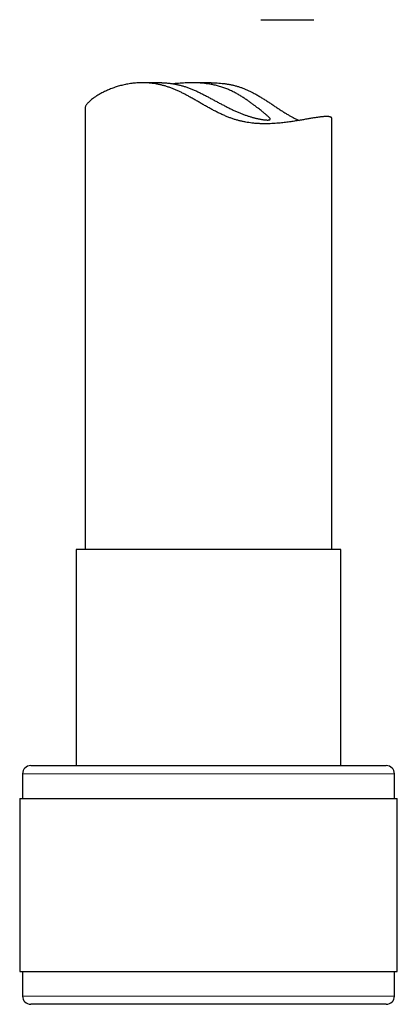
# Model space of a CAD drawing. Header units: millimetres. Extents: x 8 to 817, y 12 to 837.
# Tile 53 of 70: x 451 to 474, y 497 to 557. Entities that reach past the tile are written whole.
import ezdxf

# ---------------------------------------------------------------- set-up
doc = ezdxf.new("R2010")
doc.units = ezdxf.units.MM

msp = doc.modelspace()

# ---------------------------------------------------------------- linework, layer by layer
at = {"color": 7, "linetype": 'Continuous', "lineweight": 30}
for p, q in [((465.203, 556.729), (468.432, 556.729)), ((459.185, 552.896), (458.011, 552.896)), ((462.187, 552.896), (461.013, 552.896)), ((454.528, 551.37), (454.528, 524.534)), ((469.528, 524.534), (469.528, 550.735)), ((453.978, 524.534), (453.978, 511.411)), ((470.078, 524.534), (453.978, 524.534)), ((470.078, 511.411), (470.078, 524.534)), ((450.728, 510.911), (450.728, 509.411)), ((451.228, 511.411), (472.828, 511.411)), ((473.328, 509.411), (473.328, 510.911)), ((450.553, 509.411), (450.553, 498.911)), ((450.553, 509.411), (473.503, 509.411)), ((473.503, 498.911), (473.503, 509.411)), ((450.553, 498.911), (473.503, 498.911)), ((450.728, 498.911), (450.728, 497.411)), ((473.328, 497.411), (473.328, 498.911)), ((472.367, 496.911), (451.228, 496.911)), ((472.828, 496.911), (472.367, 496.911))]:
    msp.add_line(p, q, dxfattribs=at)
at = {"color": 252, "linetype": 'Continuous', "lineweight": 0}
for p, q in [((473.328, 510.911), (450.728, 510.911)), ((450.728, 497.411), (472.846, 497.411)), ((472.846, 497.411), (473.328, 497.411))]:
    msp.add_line(p, q, dxfattribs=at)
at = {"color": 7, "linetype": 'Continuous', "lineweight": 30}
for centre, start, end in [((451.228, 510.911), 90, 180), ((472.828, 510.911), 0, 90), ((451.228, 497.411), 180, 270), ((472.828, 497.411), 270, 0)]:
    msp.add_arc(centre, 0.5, start, end, dxfattribs=at)
for points, knots in [([(469.208, 550.845), (469.187, 550.844), (469.147, 550.844), (469.079, 550.841), (469.007, 550.836), (468.928, 550.829), (468.845, 550.82), (468.756, 550.809), (468.662, 550.796), (468.563, 550.781), (468.459, 550.765), (468.35, 550.748), (468.236, 550.729), (468.117, 550.708), (467.995, 550.687), (467.869, 550.666), (467.739, 550.643), (467.604, 550.62), (467.465, 550.597), (467.322, 550.574), (467.175, 550.551), (467.023, 550.529), (466.868, 550.507), (466.708, 550.487), (466.544, 550.468), (466.368, 550.449), (466.179, 550.433), (465.977, 550.419), (465.77, 550.409), (465.558, 550.404), (465.342, 550.405), (465.121, 550.411), (464.897, 550.426), (464.682, 550.446), (464.479, 550.473), (464.287, 550.504), (464.093, 550.543), (463.899, 550.589), (463.705, 550.643), (463.51, 550.705), (463.317, 550.774), (463.112, 550.854), (462.898, 550.947), (462.674, 551.052), (462.452, 551.163), (462.231, 551.279), (462.012, 551.399), (461.793, 551.522), (461.576, 551.646), (461.358, 551.771), (461.141, 551.896), (460.934, 552.013), (460.736, 552.121), (460.549, 552.221), (460.36, 552.317), (460.169, 552.408), (459.976, 552.493), (459.781, 552.571), (459.584, 552.641), (459.387, 552.702), (459.191, 552.754), (458.995, 552.798), (458.8, 552.834), (458.605, 552.861), (458.412, 552.881), (458.22, 552.893), (458.031, 552.897), (457.85, 552.894), (457.679, 552.886), (457.517, 552.872), (457.358, 552.854), (457.202, 552.831), (457.05, 552.804), (456.901, 552.774), (456.756, 552.74), (456.615, 552.702), (456.479, 552.662), (456.343, 552.619), (456.209, 552.572), (456.077, 552.522), (455.95, 552.47), (455.828, 552.416), (455.711, 552.361), (455.599, 552.306), (455.492, 552.249), (455.39, 552.192), (455.293, 552.134), (455.202, 552.077), (455.116, 552.02), (455.022, 551.954), (454.925, 551.88), (454.828, 551.799), (454.744, 551.721), (454.673, 551.647), (454.616, 551.576), (454.572, 551.511), (454.543, 551.45), (454.529, 551.403), (454.528, 551.378), (454.528, 551.37)], [0, 0, 0, 0, 0.009299, 0.018607, 0.027942, 0.037277, 0.046644, 0.05601, 0.065408, 0.074806, 0.084235, 0.093665, 0.10312, 0.112583, 0.121871, 0.131165, 0.140483, 0.149801, 0.159147, 0.168493, 0.177866, 0.18724, 0.196642, 0.206044, 0.215472, 0.224908, 0.235815, 0.246721, 0.257684, 0.268647, 0.279678, 0.290709, 0.301823, 0.312936, 0.322201, 0.331466, 0.340799, 0.350132, 0.359542, 0.368952, 0.378437, 0.387922, 0.399146, 0.410389, 0.421691, 0.432994, 0.444342, 0.45569, 0.467072, 0.478454, 0.489866, 0.501278, 0.511035, 0.520791, 0.530584, 0.540376, 0.550226, 0.560076, 0.570011, 0.579947, 0.589752, 0.599557, 0.609453, 0.61935, 0.629335, 0.63932, 0.649387, 0.659454, 0.668574, 0.677695, 0.686864, 0.696032, 0.705242, 0.714451, 0.723698, 0.732945, 0.742221, 0.751504, 0.761393, 0.771291, 0.781217, 0.791144, 0.801102, 0.81106, 0.821049, 0.831037, 0.841056, 0.851075, 0.861121, 0.871174, 0.886154, 0.901159, 0.916194, 0.931257, 0.946352, 0.961478, 0.976637, 0.991829, 1, 1, 1, 1]), ([(459.185, 552.895), (459.198, 552.896), (459.238, 552.896), (459.308, 552.894), (459.394, 552.89), (459.484, 552.885), (459.576, 552.877), (459.671, 552.867), (459.769, 552.855), (459.869, 552.839), (459.972, 552.822), (460.103, 552.796), (460.265, 552.759), (460.459, 552.707), (460.657, 552.645), (460.857, 552.574), (461.061, 552.493), (461.269, 552.402), (461.478, 552.302), (461.688, 552.198), (461.898, 552.089), (462.107, 551.978), (462.317, 551.865), (462.528, 551.751), (462.739, 551.638), (462.95, 551.526), (463.161, 551.419), (463.37, 551.315), (463.576, 551.218), (463.777, 551.129), (463.973, 551.046), (464.133, 550.984), (464.259, 550.938), (464.351, 550.905), (464.442, 550.875), (464.531, 550.846), (464.617, 550.82), (464.701, 550.796), (464.782, 550.774), (464.861, 550.753), (464.938, 550.734), (465.012, 550.717), (465.083, 550.702), (465.151, 550.689), (465.217, 550.677), (465.295, 550.664), (465.381, 550.651), (465.472, 550.641), (465.552, 550.635), (465.596, 550.634), (465.618, 550.634)], [0, 0, 0, 0, 0.007255, 0.021801, 0.036424, 0.051046, 0.065747, 0.080449, 0.095237, 0.110024, 0.12489, 0.139778, 0.166008, 0.192367, 0.218827, 0.245414, 0.272107, 0.29982, 0.327639, 0.355549, 0.383541, 0.411607, 0.439742, 0.468374, 0.497078, 0.525862, 0.554731, 0.583694, 0.61276, 0.641037, 0.669429, 0.697941, 0.712266, 0.726591, 0.740975, 0.755378, 0.769534, 0.783691, 0.797917, 0.812142, 0.826436, 0.840731, 0.855095, 0.869459, 0.883883, 0.898325, 0.923604, 0.948975, 0.974441, 1, 1, 1, 1]), ([(465.618, 550.634), (465.636, 550.634), (465.672, 550.634), (465.713, 550.64), (465.745, 550.648), (465.766, 550.66), (465.778, 550.677), (465.779, 550.697), (465.769, 550.722), (465.75, 550.751), (465.72, 550.785), (465.681, 550.825), (465.632, 550.87), (465.575, 550.921), (465.51, 550.976), (465.437, 551.036), (465.357, 551.1), (465.269, 551.17), (465.175, 551.245), (465.064, 551.331), (464.935, 551.431), (464.785, 551.544), (464.627, 551.661), (464.459, 551.781), (464.282, 551.903), (464.096, 552.025), (463.901, 552.146), (463.729, 552.245), (463.587, 552.321), (463.478, 552.376), (463.367, 552.43), (463.253, 552.481), (463.136, 552.53), (463.016, 552.576), (462.894, 552.619), (462.769, 552.659), (462.642, 552.696), (462.512, 552.73), (462.381, 552.76), (462.248, 552.788), (462.114, 552.812), (461.98, 552.832), (461.846, 552.85), (461.713, 552.864), (461.58, 552.875), (461.447, 552.884), (461.314, 552.89), (461.181, 552.894), (461.049, 552.896), (460.89, 552.895), (460.706, 552.891), (460.5, 552.882), (460.298, 552.869), (460.102, 552.854), (459.969, 552.842), (459.903, 552.835), (459.897, 552.834)], [0, 0, 0, 0, 0.020223, 0.040508, 0.060855, 0.081267, 0.101743, 0.122286, 0.142521, 0.162821, 0.183187, 0.203623, 0.224126, 0.244698, 0.264594, 0.28455, 0.304563, 0.324634, 0.344757, 0.364931, 0.391101, 0.417364, 0.443715, 0.470145, 0.496653, 0.523236, 0.550159, 0.577168, 0.590708, 0.604248, 0.617848, 0.631447, 0.645099, 0.658771, 0.67259, 0.686408, 0.700322, 0.714235, 0.72825, 0.742265, 0.756383, 0.770502, 0.784315, 0.798128, 0.812036, 0.825944, 0.839945, 0.853945, 0.868036, 0.882128, 0.905116, 0.928195, 0.951337, 0.974565, 0.997863, 1, 1, 1, 1]), ([(462.187, 552.895), (462.209, 552.895), (462.299, 552.896), (462.456, 552.891), (462.659, 552.88), (462.862, 552.862), (463.064, 552.837), (463.264, 552.804), (463.46, 552.765), (463.653, 552.718), (463.843, 552.664), (464.031, 552.602), (464.216, 552.532), (464.398, 552.455), (464.576, 552.371), (464.763, 552.276), (464.957, 552.17), (465.159, 552.052), (465.357, 551.93), (465.551, 551.806), (465.742, 551.681), (465.93, 551.556), (466.116, 551.432), (466.299, 551.31), (466.481, 551.191), (466.661, 551.077), (466.84, 550.968), (467.008, 550.871), (467.165, 550.787), (467.312, 550.714), (467.441, 550.655), (467.52, 550.624), (467.551, 550.612)], [0, 0, 0, 0, 0.010206, 0.041191, 0.072386, 0.10358, 0.135012, 0.166444, 0.197298, 0.228152, 0.259261, 0.290369, 0.321732, 0.353096, 0.384669, 0.416244, 0.454408, 0.492618, 0.530953, 0.569289, 0.607729, 0.64617, 0.684713, 0.723255, 0.761935, 0.800613, 0.839467, 0.878387, 0.911521, 0.944653, 0.978052, 1, 1, 1, 1]), ([(469.527, 550.735), (469.527, 550.736), (469.528, 550.745), (469.524, 550.758), (469.514, 550.776), (469.497, 550.791), (469.475, 550.805), (469.446, 550.817), (469.411, 550.827), (469.37, 550.835), (469.322, 550.84), (469.269, 550.844), (469.228, 550.844), (469.208, 550.845)], [0, 0, 0, 0, 0.020952, 0.118158, 0.215364, 0.312908, 0.410451, 0.508345, 0.606239, 0.704494, 0.802749, 0.901328, 1, 1, 1, 1])]:
    msp.add_open_spline(points, degree=3, knots=knots, dxfattribs=at)

doc.saveas('drawing.dxf')
